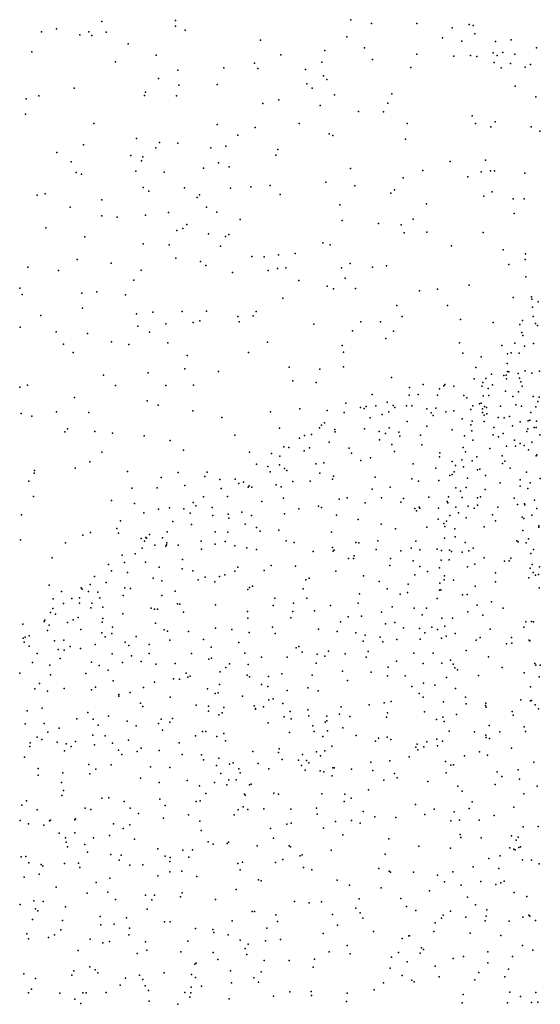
# Model space of a CAD drawing. Header units: metres. Extents: x -25 to 25, y -27.7 to 27.8.
# Tile 71 of 209: x -7.6 to -6.2, y -2.7 to 0. Entities that reach past the tile are written whole.
import ezdxf

# ---------------------------------------------------------------- set-up
doc = ezdxf.new("R2010")
doc.units = ezdxf.units.M

msp = doc.modelspace()

# ---------------------------------------------------------------- linework, layer by layer
for p in [(-7.1479, 0.0004, -13.0701), (-6.6717, 0.0029, -22.5858), (-7.4707, -0.0219, -12.8684), (-7.3474, -0.0022, -6.7742), (-7.1476, -0.0143, -3.3383), (-7.1216, -0.0256, 27.3161), (-6.6159, -0.0077, -1.3823), (-6.4927, -0.0075, -21.4173), (-6.3967, -0.0194, -7.1251), (-6.3507, -0.0105, 28.2125), (-6.3396, -0.0126, 27.9456), (-7.5112, -0.0301, -14.9225), (-7.4072, -0.0386, -2.056), (-7.3826, -0.03, -3.6725), (-7.3746, -0.0404, -2.2108), (-7.3356, -0.0306, -1.7815), (-6.9175, -0.0529, 5.1712), (-6.683, -0.0435, 5.8127), (-6.4234, -0.0462, -23.0219), (-6.3352, -0.0359, 28.043), (-6.2371, -0.0515, 27.8067), (-7.2763, -0.0626, -14.7723), (-6.6348, -0.0738, -13.2039), (-6.3706, -0.0551, -1.187), (-6.2793, -0.0564, 27.8901), (-6.1682, -0.0738, 28.4535), (-7.5378, -0.0845, 26.9857), (-7.2005, -0.0931, -6.831), (-6.8621, -0.0923, 5.7491), (-6.7429, -0.0809, -21.5107), (-6.6134, -0.1051, -21.2444), (-6.493, -0.0902, 5.7242), (-6.3925, -0.0962, -13.2128), (-6.3471, -0.0938, 5.6603), (-6.3297, -0.097, -21.133), (-6.2857, -0.087, 28.1855), (-6.2747, -0.0946, 28.0047), (-6.2596, -0.0861, -1.0747), (-6.2269, -0.0909, 28.3649), (-7.3108, -0.1112, 27.1932), (-7.0167, -0.1273, -13.0562), (-6.9331, -0.1151, 27.4252), (-6.9246, -0.1296, -1.4379), (-6.7952, -0.1323, -21.8078), (-6.7507, -0.1127, -6.9209), (-6.5089, -0.1264, -20.5342), (-6.2829, -0.1131, 4.8242), (-6.2638, -0.1281, 28.103), (-6.2386, -0.1155, 28.2668), (-6.1987, -0.1259, 27.8629), (-6.1842, -0.119, -20.2835), (-7.1942, -0.1568, -20.738), (-7.1414, -0.1339, 5.6071), (-6.7464, -0.1493, 27.4595), (-6.737, -0.1593, -1.3256), (-7.4223, -0.1828, -12.8326), (-7.1388, -0.1747, -2.5583), (-7.0344, -0.1726, 5.3787), (-6.7912, -0.1707, -22.0866), (-6.7766, -0.1824, 5.1871), (-6.2256, -0.177, -14.4725), (-7.553, -0.2117, -15.0557), (-7.5184, -0.2032, -6.6468), (-7.2317, -0.2029, -2.4165), (-7.2294, -0.1933, -12.9342), (-7.1449, -0.2036, 27.3418), (-6.7166, -0.2005, -20.5976), (-6.5605, -0.1979, 27.4651), (-6.1702, -0.2061, 28.1671), (-6.9112, -0.2244, -14.5572), (-6.8673, -0.2148, -21.3342), (-6.7548, -0.2302, -22.4458), (-6.5718, -0.2238, -21.0257), (-7.5545, -0.2536, 27.0432), (-6.6513, -0.2463, -13.0897), (-6.5836, -0.247, -7.0585), (-6.3431, -0.2577, 5.644), (-7.3693, -0.2788, -1.9604), (-7.0343, -0.281, -3.0712), (-6.932, -0.2895, -6.9272), (-6.8124, -0.2791, 5.3092), (-6.5195, -0.2783, -14.4694), (-6.3334, -0.2785, -20.2723), (-6.2925, -0.2873, -23.2642), (-6.2805, -0.2738, -1.008), (-6.1822, -0.2877, -13.034), (-7.2537, -0.3192, -3.6023), (-6.9785, -0.31, 27.4459), (-6.7304, -0.3066, -6.9929), (-6.7204, -0.3113, -1.2561), (-6.1594, -0.2995, -20.9153), (-7.3974, -0.3369, -6.7325), (-7.2012, -0.3447, -12.8615), (-7.1912, -0.3301, -1.5725), (-7.1411, -0.3322, -2.5366), (-7.052, -0.345, -14.6867), (-7.0114, -0.3399, -21.6112), (-6.5233, -0.3209, 5.0017), (-7.4696, -0.357, -4.1017), (-7.2692, -0.3656, -6.8682), (-7.2362, -0.3695, 27.3558), (-6.8759, -0.3648, -12.9587), (-6.8703, -0.3491, -1.3111), (-7.431, -0.3824, -6.406), (-7.2403, -0.3799, -2.3472), (-7.0716, -0.3996, -3.1907), (-7.0311, -0.3852, -2.9459), (-7.0018, -0.3962, -1.4059), (-6.4027, -0.3813, -1.1094), (-6.3062, -0.3777, -20.7691), (-7.4175, -0.4114, -15.1037), (-7.4029, -0.4159, -3.9419), (-7.2554, -0.408, -1.8771), (-7.1785, -0.411, -20.5153), (-6.6728, -0.4007, 27.4874), (-6.53, -0.4258, -20.7098), (-6.4768, -0.4065, 5.6775), (-6.3547, -0.4232, 4.8737), (-6.3184, -0.4095, -7.2781), (-6.2929, -0.4069, 5.6278), (-6.2823, -0.4073, -14.4975), (-6.2002, -0.4132, 27.4752), (-7.2357, -0.4526, -3.5151), (-7.1232, -0.4531, 27.4277), (-6.9982, -0.4538, -21.9594), (-6.9433, -0.4504, -20.4829), (-6.8913, -0.4467, -7.0033), (-6.7398, -0.4378, 5.3682), (-6.6607, -0.448, 5.6997), (-7.5232, -0.4733, 27.1849), (-7.5013, -0.4692, -5.999), (-7.2197, -0.4619, -2.201), (-7.0889, -0.4793, -12.8182), (-7.0827, -0.4724, -21.367), (-6.8639, -0.4713, 5.6328), (-6.563, -0.4676, -12.9265), (-6.5538, -0.4589, -1.2569), (-6.3109, -0.4759, -20.5645), (-6.2887, -0.4641, -20.1425), (-7.4333, -0.5056, -12.6484), (-7.3479, -0.4861, 27.3267), (-7.064, -0.506, -3.0588), (-6.7014, -0.4988, -14.5512), (-6.4669, -0.4966, -23.0745), (-6.2315, -0.4827, -7.3832), (-6.2015, -0.4831, -1.0599), (-7.3478, -0.5288, -6.6091), (-7.3058, -0.5326, -3.6973), (-7.2292, -0.5276, -12.7492), (-7.1669, -0.5198, -2.0542), (-7.0357, -0.5194, -2.8643), (-6.2285, -0.523, -12.7811), (-7.1172, -0.5524, -21.7002), (-6.9723, -0.5393, 27.487), (-6.6958, -0.5417, -1.3622), (-6.5967, -0.5495, 5.278), (-6.5353, -0.5531, 5.679), (-6.5027, -0.5383, 5.145), (-7.5, -0.5613, -4.2501), (-7.394, -0.5858, -6.2053), (-7.1442, -0.5692, -6.9579), (-7.1277, -0.5634, -14.8622), (-7.0584, -0.5778, -2.2741), (-7.0117, -0.5847, -1.6338), (-7.0027, -0.5794, -7.0293), (-6.5273, -0.575, 27.5124), (-6.4661, -0.573, -12.81), (-6.3131, -0.5741, -1.2269), (-7.2358, -0.605, -3.4418), (-7.1652, -0.6081, -3.266), (-7.0259, -0.6113, -1.936), (-6.7484, -0.6023, -22.7161), (-6.7279, -0.6073, 5.5048), (-6.3985, -0.6102, -7.3087), (-6.9407, -0.6396, -20.6862), (-6.9068, -0.6404, -2.2477), (-6.8685, -0.6352, -2.4504), (-6.8228, -0.6311, -14.6835), (-6.2588, -0.6212, 5.6263), (-6.198, -0.6324, -7.4751), (-7.4146, -0.6476, -3.9676), (-7.3221, -0.6573, -6.4149), (-7.1467, -0.6438, -12.689), (-7.0797, -0.6532, -3.1282), (-7.0659, -0.664, -21.9977), (-6.6739, -0.6585, 27.5226), (-6.5754, -0.6648, -7.2346), (-6.2432, -0.6613, 27.4837), (-6.1993, -0.6476, -14.6285), (-7.5488, -0.6685, -20.3197), (-7.4652, -0.6775, -5.9755), (-7.2413, -0.6767, -6.8657), (-6.9928, -0.6827, -2.8622), (-6.8962, -0.6773, 27.5146), (-6.871, -0.6719, -2.6916), (-6.8486, -0.6705, -7.1261), (-6.6977, -0.6704, -12.7486), (-6.6131, -0.6684, 5.384), (-6.1968, -0.6943, 4.9268), (-7.2607, -0.7035, -20.4028), (-6.8133, -0.7049, -1.5618), (-6.7361, -0.7196, -2.2343), (-6.6871, -0.6979, -1.4584), (-6.351, -0.7171, -1.3681), (-7.5705, -0.7256, 27.2362), (-7.5642, -0.7428, -5.8322), (-7.4022, -0.7386, -6.1132), (-7.3615, -0.735, -15.3825), (-7.2836, -0.7436, -6.5566), (-6.7188, -0.727, -2.5511), (-6.6592, -0.726, 5.5791), (-6.4854, -0.7325, 5.6449), (-6.437, -0.7276, -23.1136), (-6.8565, -0.7528, -1.7798), (-6.5472, -0.7727, -12.6709), (-6.4096, -0.7724, 5.1912), (-6.2317, -0.7507, -23.3072), (-6.1813, -0.749, -5.3828), (-6.1805, -0.7549, -5.4567), (-6.1636, -0.7621, -5.6478), (-7.5132, -0.7993, -4.2456), (-7.4005, -0.7794, -3.7764), (-7.2532, -0.7949, -6.6997), (-7.2096, -0.7905, -3.2613), (-7.1293, -0.7881, -20.6457), (-7.0638, -0.7872, -7.0705), (-6.9367, -0.8007, -22.382), (-6.9286, -0.789, -12.6345), (-6.1786, -0.7772, -5.2582), (-7.1741, -0.8219, 27.4729), (-7.0996, -0.8183, -15.1564), (-7.0817, -0.814, -20.9987), (-6.9787, -0.8023, -14.9349), (-6.9751, -0.8168, -2.9882), (-6.7721, -0.8228, -2.8109), (-6.6446, -0.8164, 27.5281), (-6.5913, -0.8165, -1.5017), (-6.5324, -0.8025, 5.4364), (-6.3742, -0.8101, -12.6262), (-6.2854, -0.818, 5.0973), (-6.2132, -0.8236, -5.3969), (-6.2061, -0.8129, -5.3269), (-6.1773, -0.8023, 5.5927), (-6.1708, -0.8213, -5.7036), (-6.1658, -0.8269, 27.4597), (-7.5696, -0.8307, -12.0357), (-7.4715, -0.8437, -4.0734), (-7.3867, -0.8479, -12.3085), (-7.2499, -0.8284, -12.4608), (-7.2184, -0.8443, -6.8515), (-6.6676, -0.841, -2.0725), (-6.5563, -0.8421, -2.3533), (-6.208, -0.8454, -5.5951), (-6.2049, -0.8539, -5.1889), (-7.4521, -0.8768, -3.8865), (-7.321, -0.8709, -3.4408), (-7.2744, -0.8782, -6.4457), (-7.1686, -0.8734, -21.3975), (-6.8983, -0.8718, 27.5137), (-6.6952, -0.8808, -14.8439), (-6.5768, -0.8621, -2.5858), (-6.3774, -0.8733, -1.4594), (-6.2621, -0.8807, -7.5291), (-6.2272, -0.8746, -5.295), (-6.1767, -0.8755, -5.0541), (-7.4252, -0.8996, -6.0237), (-6.9501, -0.8995, -7.1942), (-6.6916, -0.8986, -12.62), (-6.3677, -0.9019, -14.8285), (-6.2468, -0.9031, -5.3976), (-6.2371, -0.9006, -5.4698), (-6.2154, -0.9018, -12.5355), (-6.2011, -0.8827, -5.6727), (-7.1165, -0.9082, -21.9439), (-6.3185, -0.9111, 5.582), (-6.2475, -0.9292, -5.2196), (-7.3435, -0.9613, 27.4095), (-7.2215, -0.9547, -20.793), (-7.1228, -0.9436, -12.436), (-7.0314, -0.9511, -22.1643), (-6.8392, -0.9394, -22.6399), (-6.7559, -0.945, 27.5162), (-6.6921, -0.9382, -1.6856), (-6.3329, -0.9408, 5.4091), (-6.2904, -0.9581, -7.29), (-6.2504, -0.9608, -5.1315), (-6.2472, -0.951, -5.5817), (-6.2432, -0.9525, -7.2348), (-6.2177, -0.9566, -7.1147), (-6.1989, -0.9493, -7.3431), (-6.1809, -0.9562, -7.4572), (-6.16, -0.9508, 5.3126), (-6.8297, -0.9766, -15.0829), (-6.766, -0.981, -7.3499), (-6.5618, -0.9677, -1.5975), (-6.4761, -0.9867, -2.2214), (-6.4168, -0.9865, -7.3216), (-6.3371, -0.9712, -7.3447), (-6.3138, -0.9811, -7.4877), (-6.306, -0.9705, -7.162), (-6.2878, -0.9874, -5.2425), (-6.2568, -0.9617, -7.4411), (-6.2497, -0.971, -7.5361), (-6.214, -0.969, -5.0047), (-6.2105, -0.9791, -6.9763), (-7.5705, -0.994, -4.177), (-7.5491, -0.9885, 18.0998), (-7.3109, -0.9891, -12.1972), (-7.1743, -0.9889, -6.8948), (-7.0991, -0.9881, -3.1902), (-6.6143, -1.0136, -7.4016), (-6.513, -0.9944, -2.6835), (-6.4895, -1.0141, -7.1511), (-6.4315, -0.9981, -2.3748), (-6.4196, -0.9905, -7.2248), (-6.3923, -0.9913, -7.1333), (-6.3164, -0.9913, -7.0406), (-6.2994, -0.9976, -7.5995), (-6.2524, -1.0043, -5.6331), (-6.2169, -1.0068, -5.7786), (-6.2069, -0.9912, -7.6669), (-7.4214, -1.022, -20.6102), (-7.2243, -1.0305, -6.6735), (-6.686, -1.0368, -22.8494), (-6.5733, -1.0341, -7.1678), (-6.5134, -1.0152, -7.3104), (-6.4371, -1.0158, -7.478), (-6.3658, -1.0162, -7.5879), (-6.3576, -1.0224, -6.9524), (-6.3224, -1.0387, -5.4022), (-6.3187, -1.0371, -7.7923), (-6.313, -1.0169, -7.6778), (-6.2972, -1.0167, -5.483), (-6.2322, -1.0187, -7.8026), (-6.1769, -1.0191, -4.0587), (-6.1646, -1.0325, -1.4435), (-6.1607, -1.0205, -7.8867), (-7.5667, -1.0651, -11.8398), (-7.4703, -1.0604, -3.6064), (-7.3834, -1.0627, -12.0353), (-7.1951, -1.043, -20.9948), (-7.1007, -1.0576, 27.4694), (-6.89, -1.0609, -15.4146), (-6.8104, -1.0522, -12.532), (-6.7359, -1.0572, -3.0039), (-6.6898, -1.0624, -7.1638), (-6.6455, -1.0488, -7.3157), (-6.6357, -1.0517, -7.0785), (-6.6302, -1.0464, -7.2097), (-6.6041, -1.0446, -7.3787), (-6.5874, -1.0682, -6.9572), (-6.5692, -1.0608, -12.5821), (-6.5567, -1.0436, -7.0295), (-6.5526, -1.0492, -7.5006), (-6.5208, -1.0448, -23.0195), (-6.5061, -1.044, -6.9712), (-6.4662, -1.0521, -7.6602), (-6.4541, -1.0635, -7.7398), (-6.4414, -1.0505, -6.8793), (-6.4138, -1.0605, -15.1389), (-6.3927, -1.0581, -7.8036), (-6.3465, -1.0541, 27.4412), (-6.3407, -1.044, -6.8422), (-6.3147, -1.0627, -6.7662), (-6.3143, -1.0527, -5.1914), (-6.3096, -1.0461, -7.8619), (-6.3035, -1.0491, -15.8252), (-6.3027, -1.0664, -5.5642), (-6.2659, -1.0454, -5.0456), (-6.2243, -1.0419, -6.7613), (-6.209, -1.0455, -4.8991), (-6.1833, -1.0627, -5.9264), (-6.1697, -1.0474, -6.6723), (-7.5375, -1.0724, -5.8771), (-7.0218, -1.0756, -12.3912), (-6.7438, -1.0909, -7.271), (-6.6198, -1.0767, -7.519), (-6.5189, -1.0871, -2.0271), (-6.4482, -1.0707, -15.5719), (-6.3695, -1.0799, -7.8928), (-6.3423, -1.0856, -12.5448), (-6.3106, -1.0866, -5.0957), (-6.3101, -1.0697, -7.9399), (-6.2726, -1.0758, -6.6998), (-6.2558, -1.0766, -8.017), (-6.2412, -1.073, -5.764), (-6.2126, -1.0882, -8.0752), (-6.1907, -1.0854, -3.9402), (-6.1866, -1.083, -12.4661), (-6.1678, -1.0863, -3.7912), (-7.4477, -1.1153, 18.2565), (-7.441, -1.1065, -6.0043), (-7.3665, -1.1138, -3.4034), (-7.3191, -1.1189, 27.4011), (-6.8654, -1.1054, 27.4843), (-6.7571, -1.1039, -15.5769), (-6.7512, -1.0968, -7.1982), (-6.7157, -1.1087, -7.4868), (-6.7148, -1.1148, -6.961), (-6.6347, -1.1064, -6.8796), (-6.5954, -1.1144, -2.9036), (-6.5781, -1.1191, -6.8175), (-6.5678, -1.1045, -7.627), (-6.5415, -1.1161, -1.6478), (-6.4654, -1.0997, -6.7854), (-6.397, -1.1091, -2.4923), (-6.3468, -1.0955, -5.3283), (-6.3434, -1.1121, -5.4543), (-6.2839, -1.103, -5.6741), (-6.259, -1.119, -4.931), (-6.2336, -1.0987, -5.8414), (-6.1943, -1.1141, -6.4834), (-6.1921, -1.1072, -4.0809), (-6.1749, -1.1036, -4.1668), (-6.1687, -1.103, -6.0093), (-7.2325, -1.1256, -6.5451), (-7.162, -1.1382, -21.7348), (-6.9866, -1.1244, -7.1808), (-6.811, -1.1317, -7.3149), (-6.7978, -1.1246, -7.1313), (-6.7787, -1.1223, -7.0576), (-6.7312, -1.1433, -7.5466), (-6.594, -1.1363, -7.709), (-6.5387, -1.1267, -7.7815), (-6.4828, -1.1238, -7.8638), (-6.3633, -1.1258, -8.0145), (-6.3407, -1.1378, -5.5263), (-6.2853, -1.1234, -6.5878), (-6.2709, -1.1289, -1.5146), (-6.2276, -1.1374, -5.9288), (-6.2123, -1.147, -4.8207), (-6.1808, -1.1426, -16.1534), (-6.1588, -1.1228, -6.1723), (-7.3477, -1.1698, -6.1981), (-7.1265, -1.1645, -3.2745), (-6.9469, -1.1701, -3.1797), (-6.8877, -1.1735, -7.2615), (-6.8539, -1.1554, -7.1946), (-6.8399, -1.1572, -7.057), (-6.7987, -1.1667, -6.954), (-6.7846, -1.1587, -7.4855), (-6.6764, -1.159, -6.8157), (-6.6706, -1.1725, -7.6893), (-6.5611, -1.1496, -1.8708), (-6.5534, -1.1682, -7.8656), (-6.4796, -1.15, -6.701), (-6.4303, -1.1723, -8.0271), (-6.3674, -1.1575, -5.2883), (-6.3612, -1.1691, -8.0967), (-6.2952, -1.1599, -8.1538), (-6.2497, -1.1541, -7.5315), (-6.2254, -1.1534, -6.3953), (-6.2019, -1.1516, -4.0008), (-6.1902, -1.164, -6.2556), (-7.3803, -1.1966, 17.792), (-6.8651, -1.1812, -7.3764), (-6.745, -1.1991, -6.8191), (-6.6446, -1.1925, -15.8316), (-6.6185, -1.1851, 27.4652), (-6.4312, -1.1827, -2.114), (-6.3973, -1.195, -6.5437), (-6.371, -1.1906, -5.4758), (-6.343, -1.1937, -5.6141), (-6.3302, -1.1829, -5.0161), (-6.2617, -1.1803, -4.8816), (-6.2607, -1.2006, -6.3434), (-6.2543, -1.1947, -8.2306), (-6.1692, -1.18, -4.72), (-6.1675, -1.177, -4.2647), (-7.531, -1.2268, -11.7866), (-7.5304, -1.2196, -18.1915), (-7.42, -1.2136, -18.6608), (-7.2784, -1.2229, -6.373), (-7.1403, -1.2254, 18.0318), (-7.0622, -1.2246, 27.451), (-6.9281, -1.203, -7.1696), (-6.8974, -1.2085, -7.0176), (-6.8912, -1.2231, -7.4417), (-6.8656, -1.2043, -22.5411), (-6.852, -1.2144, -7.5156), (-6.846, -1.2195, -6.896), (-6.7668, -1.2021, -7.6192), (-6.7564, -1.2274, -12.4658), (-6.5028, -1.2021, -6.635), (-6.4416, -1.2133, -16.1134), (-6.3916, -1.2237, -8.1487), (-6.3878, -1.2064, 27.4098), (-6.3661, -1.2097, -5.0859), (-6.3285, -1.2179, -6.4365), (-6.3223, -1.2161, -4.9458), (-6.2394, -1.2131, -6.238), (-6.1953, -1.2243, -3.7865), (-7.5459, -1.2489, 18.4228), (-7.1865, -1.2391, -21.4966), (-7.0682, -1.2359, -18.0385), (-7.0271, -1.2444, -12.2543), (-6.9863, -1.243, -7.1208), (-6.9629, -1.2513, -18.9399), (-6.8298, -1.2492, -6.8199), (-6.7825, -1.2483, -7.6918), (-6.722, -1.2432, -6.7335), (-6.7188, -1.2355, -7.7519), (-6.6057, -1.2381, -6.659), (-6.5063, -1.2426, -8.0455), (-6.4883, -1.2485, -6.5575), (-6.4331, -1.2467, -6.4994), (-6.4029, -1.2331, -5.3274), (-6.3973, -1.2307, -5.1685), (-6.355, -1.2404, -2.3977), (-6.3062, -1.2337, -5.7771), (-6.2669, -1.2528, -6.0197), (-6.2126, -1.245, -3.8547), (-6.1857, -1.2532, -4.2238), (-6.1578, -1.2417, -4.5997), (-7.2663, -1.2673, -18.8894), (-7.1978, -1.2671, -6.6405), (-7.1222, -1.2602, -6.809), (-7.0239, -1.2685, -7.3231), (-6.9756, -1.2553, -7.3835), (-6.951, -1.2649, -6.9453), (-6.9482, -1.2616, -18.505), (-6.9409, -1.2651, -7.4988), (-6.8744, -1.259, -7.5795), (-6.861, -1.2638, -17.9603), (-6.6142, -1.2708, -7.9548), (-6.5648, -1.2647, -8.005), (-6.3867, -1.2667, -5.5151), (-6.374, -1.2754, -6.3349), (-6.3588, -1.2659, -5.0238), (-6.3074, -1.2717, -5.9019), (-6.2128, -1.2619, -4.0413), (-6.1919, -1.2688, -4.6954), (-7.5335, -1.2903, -15.6267), (-7.321, -1.3011, -11.9093), (-7.1, -1.3067, -7.2574), (-7.0721, -1.2916, -7.1586), (-7.0071, -1.2906, -7.4429), (-6.9133, -1.3039, -7.6244), (-6.8549, -1.2952, -7.688), (-6.7032, -1.2976, -7.3495), (-6.6822, -1.2935, -7.8977), (-6.6332, -1.3078, -6.589), (-6.5884, -1.2942, -17.8833), (-6.5366, -1.3053, -6.522), (-6.529, -1.296, -8.0922), (-6.4607, -1.2921, -8.1642), (-6.4106, -1.3036, -8.2118), (-6.4092, -1.3077, -5.2453), (-6.407, -1.2915, -5.4103), (-6.3703, -1.2928, -5.6639), (-6.3283, -1.294, -6.214), (-6.3204, -1.2916, -6.14), (-6.3201, -1.2914, -8.2677), (-6.2292, -1.295, -4.7676), (-6.1736, -1.3006, -3.726), (-7.2588, -1.3092, -3.3796), (-7.2336, -1.3344, -21.1936), (-7.194, -1.3245, -17.8523), (-7.1638, -1.3214, 17.9088), (-7.1248, -1.3237, -7.1054), (-7.1083, -1.3352, -12.0675), (-7.0927, -1.3156, -7.3463), (-7.0482, -1.3203, -6.9605), (-6.9676, -1.3328, -7.1471), (-6.8128, -1.3239, -6.7089), (-6.7597, -1.3163, -18.2111), (-6.7513, -1.3201, -7.8613), (-6.4984, -1.3226, -1.9382), (-6.4934, -1.3289, 27.43), (-6.4866, -1.3195, -6.4354), (-6.4849, -1.3218, -1.6934), (-6.4345, -1.3218, -6.3459), (-6.3873, -1.3188, -5.5725), (-6.3802, -1.3348, -5.0627), (-6.3533, -1.3167, -5.747), (-6.3371, -1.3223, -5.9533), (-6.3283, -1.3137, -6.0504), (-6.2729, -1.3193, -4.8337), (-6.2195, -1.3116, -8.3527), (-6.2011, -1.3103, -7.513), (-6.1997, -1.3131, -4.1363), (-6.1676, -1.3228, -4.5986), (-7.5656, -1.3404, -11.6399), (-7.2968, -1.3566, 18.1562), (-7.1548, -1.3581, -21.6871), (-7.0465, -1.3414, -7.5173), (-7.0052, -1.3378, -6.8558), (-7.003, -1.3491, -7.5949), (-6.9411, -1.3419, -6.7976), (-6.8517, -1.3377, -7.7741), (-6.7109, -1.3406, -6.606), (-6.652, -1.3525, -8.0126), (-6.4349, -1.3521, -17.6906), (-6.4121, -1.357, -5.4413), (-6.4031, -1.3417, -6.2559), (-6.3589, -1.3478, -4.9824), (-6.2874, -1.34, -1.6137), (-6.2796, -1.3567, -8.3565), (-6.207, -1.346, -3.9276), (-6.2023, -1.3499, -4.6955), (-6.1804, -1.3407, -4.2355), (-7.3781, -1.3875, -20.785), (-7.3067, -1.3772, 27.347), (-7.1705, -1.3857, -7.0112), (-7.104, -1.3662, -6.9363), (-7.0398, -1.3859, -6.9122), (-7.0062, -1.3868, -6.795), (-6.9591, -1.3654, -7.6848), (-6.9276, -1.374, -12.2179), (-6.918, -1.3841, -7.7584), (-6.8671, -1.3819, -6.6841), (-6.7248, -1.3867, -17.6404), (-6.5899, -1.3653, -6.4874), (-6.5508, -1.3776, -6.4244), (-6.4656, -1.3738, -8.233), (-6.4194, -1.3639, -5.3484), (-6.4167, -1.3719, -6.1842), (-6.3901, -1.3777, -5.6753), (-6.3106, -1.373, -4.8765), (-6.2051, -1.3825, -4.0591), (-6.1621, -1.3739, -4.3399), (-6.1615, -1.3699, -8.4178), (-7.5686, -1.4075, 17.617), (-7.3988, -1.3949, 17.5866), (-7.3026, -1.3896, -6.3137), (-7.2407, -1.4046, -6.4593), (-7.2316, -1.4118, -7.3193), (-7.2287, -1.4018, -7.198), (-7.2262, -1.4032, -15.6283), (-7.218, -1.3937, -7.1077), (-7.1832, -1.402, 17.5668), (-7.078, -1.4112, -7.6002), (-7.0128, -1.4127, -3.3087), (-6.8474, -1.4105, -3.2161), (-6.8262, -1.415, -22.5578), (-6.6588, -1.4151, -22.7821), (-6.599, -1.4102, -8.1327), (-6.4959, -1.4112, -6.2792), (-6.4181, -1.4033, -5.1536), (-6.3887, -1.3995, -6.0131), (-6.3613, -1.4147, -16.485), (-6.2215, -1.411, -4.7271), (-6.2179, -1.413, -8.4284), (-6.1902, -1.4048, -4.1586), (-7.4459, -1.4157, -6.0583), (-7.2384, -1.4305, -7.0274), (-7.2037, -1.4227, -7.4179), (-7.1744, -1.4251, -6.6194), (-7.1724, -1.4218, -7.4875), (-7.1709, -1.4164, -6.9309), (-7.1409, -1.4223, 17.744), (-7.0768, -1.4335, -19.1226), (-7.0399, -1.42, -7.6634), (-6.9866, -1.4245, -6.7322), (-6.9539, -1.4295, -15.7137), (-6.928, -1.4337, -7.8075), (-6.7741, -1.4399, -12.273), (-6.7215, -1.4288, -6.5198), (-6.7203, -1.439, -8.0319), (-6.7168, -1.4363, -18.5205), (-6.6506, -1.4157, -8.081), (-6.603, -1.4337, -6.3992), (-6.5361, -1.4374, -16.3456), (-6.5087, -1.4301, -12.3682), (-6.4849, -1.4349, -8.2704), (-6.4373, -1.433, -6.0758), (-6.4258, -1.4365, -5.2695), (-6.4042, -1.4355, -5.6331), (-6.3992, -1.4391, -5.7095), (-6.3697, -1.441, -23.0191), (-6.3516, -1.4379, -7.3844), (-6.3404, -1.4306, -2.4284), (-6.196, -1.4159, -3.8484), (-6.176, -1.4343, -4.2339), (-7.4824, -1.4567, 18.4197), (-7.2928, -1.449, -7.0826), (-7.2572, -1.4458, -11.8331), (-7.2288, -1.4685, -7.4968), (-7.129, -1.4608, -6.7961), (-6.6783, -1.4582, -6.4564), (-6.6644, -1.4586, -16.0625), (-6.6625, -1.4514, -3.101), (-6.5644, -1.4587, -6.2974), (-6.5025, -1.4651, -2.9448), (-6.4272, -1.4629, -5.9181), (-6.4056, -1.4618, -5.8056), (-6.3101, -1.4563, -4.8625), (-6.2548, -1.4653, -4.7831), (-6.2423, -1.4651, 27.3108), (-6.2378, -1.4574, -18.1464), (-6.1836, -1.4453, -4.6247), (-7.3299, -1.4751, -7.2408), (-7.3215, -1.4923, -6.9872), (-7.2866, -1.4689, -7.3647), (-7.1924, -1.4824, -6.8188), (-7.1294, -1.4865, -7.6568), (-7.1004, -1.4918, -6.7257), (-6.9866, -1.4927, -7.0192), (-6.979, -1.4817, -6.6449), (-6.9076, -1.4909, -22.371), (-6.8879, -1.4774, 27.4434), (-6.8225, -1.4792, -18.8034), (-6.7127, -1.4926, -7.3061), (-6.5659, -1.4776, -8.217), (-6.485, -1.4804, -6.1072), (-6.4635, -1.494, -6.0006), (-6.4315, -1.4836, -5.4374), (-6.3557, -1.4807, -4.9388), (-6.3351, -1.4734, -8.3899), (-6.1849, -1.4843, -4.0137), (-6.1802, -1.4744, -4.1334), (-6.16, -1.4808, -3.7981), (-7.3679, -1.5069, -7.1709), (-7.2782, -1.4961, -19.0996), (-7.2083, -1.512, -7.602), (-7.1847, -1.5191, -6.7592), (-7.0861, -1.5163, -7.7514), (-7.0671, -1.5088, -6.7947), (-7.0414, -1.5218, -6.6386), (-7.0286, -1.5072, -22.0107), (-7.014, -1.5027, -7.7996), (-6.7945, -1.5166, -8.0116), (-6.7852, -1.5117, -6.4876), (-6.6373, -1.5051, -6.337), (-6.595, -1.5213, -6.2531), (-6.4987, -1.5031, -8.2892), (-6.4184, -1.5159, -8.3487), (-6.4177, -1.5055, -2.0974), (-6.3938, -1.5175, -5.0716), (-6.2794, -1.4974, -8.4361), (-6.2794, -1.5219, -4.8364), (-6.1888, -1.5109, -4.6749), (-6.1774, -1.4966, -3.9011), (-6.1705, -1.5038, -17.573), (-6.1625, -1.5021, -8.4875), (-7.4909, -1.5308, 17.4586), (-7.4572, -1.5484, -15.7327), (-7.4035, -1.5382, -11.591), (-7.4008, -1.5412, -7.0508), (-7.384, -1.5482, 27.2652), (-7.379, -1.5294, -7.3201), (-7.336, -1.5236, -6.9036), (-7.2849, -1.5379, -20.9671), (-7.2701, -1.5396, -6.802), (-7.1491, -1.547, -7.7248), (-6.9518, -1.5429, -6.5695), (-6.9469, -1.5371, -11.9801), (-6.9387, -1.5333, -7.9002), (-6.8016, -1.5407, -17.4676), (-6.5735, -1.5403, 27.4472), (-6.5161, -1.5279, -16.5894), (-6.4317, -1.544, -5.7363), (-6.4306, -1.5444, -5.333), (-6.4301, -1.5258, -5.5473), (-6.4276, -1.5431, -5.6221), (-6.3349, -1.5332, -1.7191), (-6.1608, -1.5382, -4.1117), (-7.4798, -1.5678, -11.2815), (-7.4293, -1.5674, -7.2748), (-7.4085, -1.5653, -6.9723), (-7.3585, -1.5497, -7.436), (-7.3531, -1.5653, -6.8425), (-7.2902, -1.5592, -7.573), (-7.1853, -1.5592, -11.7415), (-6.8778, -1.5659, -7.9794), (-6.7914, -1.5661, -3.2148), (-6.6488, -1.5544, -8.178), (-6.5385, -1.5549, -6.0557), (-6.518, -1.5511, -12.2311), (-6.4373, -1.5666, -5.4199), (-6.3693, -1.557, -2.2775), (-6.3566, -1.5563, -4.9798), (-7.4808, -1.594, -10.6517), (-7.4515, -1.5803, -7.1371), (-7.4079, -1.5794, -7.3876), (-7.3776, -1.5925, -7.5042), (-7.3748, -1.5796, -6.2164), (-7.3448, -1.5901, -17.6807), (-7.2139, -1.5932, -6.6747), (-7.205, -1.5962, -7.7215), (-7.1968, -1.596, -15.7487), (-7.1421, -1.5815, -21.5539), (-7.1357, -1.5823, 17.6286), (-7.0393, -1.5842, -7.8565), (-6.9528, -1.602, -6.5137), (-6.8831, -1.5858, -6.4912), (-6.8292, -1.6021, -8.0439), (-6.828, -1.5796, -15.9474), (-6.7704, -1.6001, -6.3687), (-6.7276, -1.5862, -12.0811), (-6.6525, -1.5795, -6.2539), (-6.5596, -1.5898, -8.2715), (-6.5005, -1.5934, -5.8884), (-6.4666, -1.5931, -5.7841), (-6.3292, -1.5847, -17.3042), (-6.29, -1.5763, -8.4521), (-6.2584, -1.593, -4.8293), (-7.5028, -1.6258, -10.5022), (-7.4872, -1.6045, -19.0885), (-7.4734, -1.6094, -7.0333), (-7.4258, -1.6244, -11.1455), (-7.4116, -1.6184, -6.8353), (-7.3448, -1.6212, -6.7525), (-7.2909, -1.6081, -7.6349), (-7.126, -1.6043, -6.6006), (-6.9517, -1.6203, -7.9663), (-6.8346, -1.6195, -6.4138), (-6.6792, -1.6171, -16.3342), (-6.6434, -1.6147, -6.1831), (-6.5885, -1.604, -6.0664), (-6.4781, -1.6116, -7.3359), (-6.4254, -1.6204, -5.2819), (-6.3963, -1.6201, -16.8696), (-6.3545, -1.603, -2.608), (-6.3135, -1.6124, -12.0866), (-7.5625, -1.6366, -17.8549), (-7.5045, -1.6294, -7.1575), (-7.495, -1.6534, -6.918), (-7.4909, -1.6397, -7.3366), (-7.4405, -1.6324, -3.567), (-7.4047, -1.6514, -7.5496), (-7.347, -1.6313, -7.5949), (-7.3185, -1.6451, -6.6913), (-7.2024, -1.6343, 17.1782), (-7.1782, -1.6522, -11.586), (-7.1699, -1.6553, -6.5821), (-7.039, -1.6474, -11.7133), (-6.9951, -1.651, -6.4869), (-6.8844, -1.645, -8.0404), (-6.7596, -1.6497, 27.4518), (-6.7003, -1.6301, -8.1695), (-6.5777, -1.6355, -5.9716), (-6.5523, -1.6317, -3.0181), (-6.5294, -1.6469, -5.8424), (-6.4853, -1.6487, -5.7253), (-6.4521, -1.6447, -5.5567), (-6.4369, -1.6512, -5.3977), (-6.4167, -1.6417, -18.5363), (-6.2939, -1.6501, -4.898), (-6.2021, -1.6448, -1.7253), (-6.1967, -1.6301, -16.7105), (-6.1816, -1.6295, -11.9976), (-6.1764, -1.6298, -4.7106), (-7.5614, -1.6743, -5.9654), (-7.5553, -1.6716, -20.5111), (-7.5453, -1.6682, -7.0586), (-7.4762, -1.6817, -7.4629), (-7.4508, -1.6796, -10.3527), (-7.3478, -1.6604, -10.9014), (-7.3382, -1.6709, -19.2401), (-7.3209, -1.6616, -11.3755), (-7.2541, -1.6697, -6.6112), (-7.1632, -1.6797, 27.3311), (-7.1127, -1.6562, -6.5368), (-7.0716, -1.6778, -17.5598), (-6.9478, -1.6592, -7.0529), (-6.8774, -1.6622, -19.0466), (-6.7093, -1.6566, -6.2217), (-6.6588, -1.66, -6.1105), (-6.6388, -1.6823, -16.8101), (-6.6335, -1.6662, -6.0298), (-6.5922, -1.6719, -17.0162), (-6.547, -1.6781, -8.3031), (-6.4835, -1.6776, -11.994), (-6.4713, -1.6605, -5.6566), (-6.4264, -1.6749, -5.3306), (-6.4132, -1.6694, -2.1797), (-6.389, -1.6615, -5.1155), (-6.3317, -1.6797, -4.9761), (-6.3211, -1.6729, -22.9245), (-6.2362, -1.6731, -8.5068), (-6.1882, -1.6801, -18.4852), (-6.1867, -1.6822, -4.7683), (-7.5585, -1.685, -7.1414), (-7.5452, -1.6962, -7.3166), (-7.4659, -1.7052, 17.2049), (-7.4497, -1.7072, 18.0867), (-7.434, -1.6969, -6.7424), (-7.4052, -1.7022, -7.5987), (-7.3658, -1.6916, -6.6654), (-7.2842, -1.6851, -10.6444), (-7.2744, -1.6947, -7.7464), (-7.2188, -1.6916, -7.7929), (-7.0513, -1.6989, -7.9425), (-6.9757, -1.6866, -7.997), (-6.8207, -1.7009, -8.1155), (-6.8127, -1.6975, -6.258), (-6.5854, -1.6843, -5.8777), (-6.3587, -1.708, -5.0551), (-6.2497, -1.69, -7.4243), (-6.2355, -1.6882, -4.8446), (-7.523, -1.7163, -6.8175), (-7.4603, -1.7297, 27.1807), (-7.32, -1.7173, 27.2514), (-7.2672, -1.7228, -11.0263), (-7.2195, -1.7158, -6.5306), (-7.104, -1.7162, 17.5159), (-7.0573, -1.7315, -6.7896), (-7.05, -1.7287, -6.4158), (-6.9592, -1.7149, -6.3881), (-6.9148, -1.7258, -6.3167), (-6.8448, -1.7263, -7.1527), (-6.8038, -1.7121, -3.2863), (-6.7633, -1.7183, -6.1621), (-6.7427, -1.7235, -22.506), (-6.7327, -1.7101, -11.8538), (-6.687, -1.7169, -6.0199), (-6.6302, -1.7262, -8.2462), (-6.6254, -1.7109, -18.7174), (-6.5009, -1.7154, -5.5895), (-6.4487, -1.7148, -8.3724), (-6.4013, -1.7346, -5.2128), (-6.2983, -1.7256, -8.4691), (-7.5355, -1.7404, -7.4109), (-7.4887, -1.7477, -6.7092), (-7.3761, -1.7397, -6.6057), (-7.3546, -1.7488, -7.7059), (-7.3305, -1.7611, 17.8132), (-7.2915, -1.7407, -6.5417), (-7.2406, -1.7381, -11.1941), (-7.2013, -1.7451, -19.4192), (-7.1485, -1.7436, -7.8907), (-7.0116, -1.7544, -8.0137), (-7.0011, -1.7442, -3.4626), (-6.951, -1.7456, -21.9421), (-6.7665, -1.7426, -8.1677), (-6.5707, -1.7533, -8.2877), (-6.5481, -1.7368, -5.6731), (-6.4753, -1.7437, -5.4919), (-6.4253, -1.7421, -2.8223), (-6.3944, -1.7449, -2.3193), (-6.3894, -1.7552, -8.409), (-6.3823, -1.7602, -5.1342), (-6.2615, -1.754, -4.9252), (-6.1723, -1.7431, 27.271), (-6.1697, -1.7475, -4.8092), (-6.1586, -1.7475, -11.7407), (-7.5706, -1.7699, -6.7838), (-7.4872, -1.7744, 22.7842), (-7.3912, -1.7704, -6.2412), (-7.1528, -1.7852, -10.918), (-7.1373, -1.7859, -21.2066), (-7.119, -1.7692, -6.3966), (-7.1144, -1.7806, -11.297), (-7.1082, -1.7779, -7.949), (-7.0269, -1.7659, 27.3717), (-6.9531, -1.7752, -11.5512), (-6.9466, -1.7791, -8.0668), (-6.8953, -1.7788, -16.207), (-6.8595, -1.771, -22.23), (-6.7767, -1.7747, -6.0483), (-6.695, -1.764, -5.9331), (-6.6171, -1.7671, -5.7589), (-6.5722, -1.7771, -11.7903), (-6.5248, -1.7768, -5.5394), (-6.4126, -1.7812, -7.3581), (-6.3253, -1.7755, -5.0239), (-6.2014, -1.7688, -8.5178), (-6.1605, -1.7798, 25.4462), (-7.5296, -1.8122, -6.0558), (-7.5172, -1.7975, -7.535), (-7.4499, -1.8109, -15.9472), (-7.3757, -1.8143, -6.5053), (-7.3645, -1.8073, -20.5262), (-7.3168, -1.7899, -7.7797), (-7.2344, -1.808, -6.416), (-7.2044, -1.7941, -7.8777), (-7.0611, -1.8123, -10.7897), (-7.0285, -1.8005, -6.298), (-6.9147, -1.8003, -19.3562), (-6.8973, -1.8052, -6.1507), (-6.7889, -1.8089, -11.5915), (-6.6808, -1.7898, -5.851), (-6.5065, -1.8056, -2.9553), (-6.4752, -1.7962, -8.3606), (-6.4437, -1.8023, -5.3164), (-6.3881, -1.8108, -5.196), (-6.1842, -1.8067, -4.8713), (-7.4951, -1.8181, -10.14), (-7.3019, -1.8314, 16.9177), (-7.3015, -1.8273, -10.0902), (-7.2706, -1.8217, -7.842), (-7.1623, -1.8344, -6.3358), (-7.0405, -1.8249, -11.1068), (-7.0318, -1.8226, -10.6276), (-6.9663, -1.8322, -6.1768), (-6.8941, -1.8417, -11.3321), (-6.8825, -1.839, -8.1346), (-6.8452, -1.8169, -6.0752), (-6.7609, -1.8176, -5.9308), (-6.4866, -1.825, -5.3896), (-6.4758, -1.8348, -2.1668), (-6.3611, -1.8347, -1.8877), (-6.2106, -1.842, 25.7898), (-7.5094, -1.8647, -6.5489), (-7.2426, -1.8508, -6.4877), (-7.2363, -1.8598, -6.3484), (-7.0913, -1.8566, 17.1273), (-7.0584, -1.8594, 17.2832), (-7.017, -1.8622, -3.5947), (-6.9346, -1.858, -6.0987), (-6.9303, -1.8653, -7.0851), (-6.9303, -1.867, -21.7613), (-6.9094, -1.861, -10.7458), (-6.8566, -1.8518, -6.011), (-6.7886, -1.8685, -8.2008), (-6.6978, -1.8606, -3.2729), (-6.6225, -1.855, -11.4785), (-6.5814, -1.8495, -5.5305), (-6.5629, -1.846, 27.4427), (-6.4204, -1.8476, -11.5208), (-6.3586, -1.853, -8.4297), (-6.3066, -1.8568, 27.3707), (-6.3053, -1.851, -5.049), (-6.3044, -1.8616, -22.7809), (-6.184, -1.8442, -8.5222), (-6.1818, -1.8433, -11.2787), (-6.1717, -1.8558, -9.2387), (-6.1623, -1.8659, -11.0263), (-7.5502, -1.8717, 27.0674), (-7.4151, -1.8937, -6.4211), (-7.3856, -1.8763, -3.7472), (-7.3716, -1.8938, 27.1739), (-7.3296, -1.8862, -7.8402), (-7.1868, -1.8938, 27.253), (-7.1562, -1.8922, 16.9619), (-7.0586, -1.8726, -19.6549), (-7.0304, -1.8821, -6.1511), (-7.0207, -1.8772, -8.067), (-6.8525, -1.8879, -10.9281), (-6.837, -1.8737, -5.9358), (-6.8341, -1.893, -3.484), (-6.7856, -1.8848, -5.8342), (-6.737, -1.8863, -5.7577), (-6.7029, -1.8803, -7.2536), (-6.6745, -1.8873, -8.2759), (-6.575, -1.8885, -5.4633), (-6.5722, -1.8775, -8.3208), (-6.4722, -1.8745, -8.3651), (-6.4395, -1.8954, -2.8422), (-6.4225, -1.8884, -5.2241), (-6.3848, -1.8819, -5.1639), (-6.2338, -1.8737, -4.9713), (-6.2319, -1.8833, 25.5855), (-7.5559, -1.9065, -7.5755), (-7.5043, -1.9063, 16.96), (-7.4639, -1.919, 23.0045), (-7.3574, -1.9101, -9.9576), (-7.2789, -1.9, -7.887), (-7.2549, -1.9122, -6.2862), (-7.1936, -1.9064, -7.9588), (-7.1628, -1.9025, -6.2393), (-6.8959, -1.9044, -5.9621), (-6.7751, -1.9122, -11.092), (-6.7412, -1.9027, -8.2468), (-6.7371, -1.8991, -11.2425), (-6.6938, -1.9178, -5.6152), (-6.4185, -1.9003, -11.3041), (-6.2968, -1.911, -11.1261), (-6.2015, -1.9148, -8.5078), (-7.5234, -1.9433, -3.8013), (-7.5101, -1.9493, -6.4086), (-7.4944, -1.9295, -7.6787), (-7.372, -1.9375, 16.7775), (-7.339, -1.9393, -20.2531), (-7.1832, -1.9237, -20.5397), (-7.0936, -1.9391, -10.0384), (-7.0748, -1.9276, -8.0565), (-7.0656, -1.928, -6.1068), (-7.0352, -1.941, -10.1939), (-7.0164, -1.9331, -6.0469), (-6.8385, -1.9303, -5.8269), (-6.7711, -1.9276, -17.2214), (-6.7479, -1.9416, -10.642), (-6.7355, -1.9262, -5.688), (-6.6577, -1.9384, -5.527), (-6.5971, -1.9459, -8.3057), (-6.5732, -1.9429, -11.1395), (-6.5633, -1.949, -5.3578), (-6.4387, -1.9488, -8.3699), (-6.4047, -1.9266, -2.425), (-6.3366, -1.9288, -5.0729), (-6.3061, -1.9375, -10.9311), (-6.3044, -1.9441, -9.1397), (-6.2957, -1.9471, -10.5508), (-6.2676, -1.9284, -9.4109), (-6.1983, -1.9277, -7.4845), (-7.5434, -1.9681, -7.631), (-7.5417, -1.9582, 18.1618), (-7.4692, -1.9563, -6.1899), (-7.4449, -1.961, -7.7572), (-7.4305, -1.9685, -6.3384), (-7.4191, -1.9551, -19.7439), (-7.3677, -1.9636, -6.3535), (-7.3184, -1.9596, -6.2572), (-7.2756, -1.9508, -17.7245), (-7.2412, -1.9728, -7.9488), (-7.1381, -1.9588, -19.9124), (-7.0121, -1.9534, -8.1053), (-6.8665, -1.9746, -3.6113), (-6.7236, -1.9677, -5.5747), (-6.6052, -1.9538, -5.4203), (-6.4952, -1.9701, -10.5896), (-6.4924, -1.9617, -9.3591), (-6.4735, -1.9696, -2.2447), (-6.4662, -1.9556, -10.9487), (-6.4372, -1.9669, -5.193), (-6.4229, -1.9542, -18.7858), (-6.2361, -1.9729, -9.9796), (-7.5571, -1.9977, -6.3834), (-7.4486, -1.9804, 22.6951), (-7.3022, -1.9781, 17.7496), (-7.2936, -1.9898, -6.1915), (-7.2518, -1.9815, -3.792), (-7.1921, -1.9789, -6.6585), (-7.1299, -1.9901, -8.0475), (-7.0771, -1.9908, -6.853), (-7.0299, -2.0003, -5.9398), (-6.9378, -1.9822, -5.8654), (-6.8687, -1.9847, -5.7725), (-6.8034, -1.9904, -5.6862), (-6.7653, -1.9824, -9.3149), (-6.7539, -1.9933, -10.3676), (-6.7424, -1.9797, 27.3955), (-6.5137, -1.9963, -10.3834), (-6.4906, -1.9774, -5.2585), (-6.3631, -1.9937, -5.0788), (-6.3232, -1.9826, -8.419), (-6.3012, -1.9917, -9.7447), (-7.5201, -2.0279, -6.3211), (-7.383, -2.017, -7.843), (-7.3225, -2.0179, -7.9024), (-7.2154, -2.0239, -7.9922), (-7.1631, -2.0257, -6.0405), (-7.0721, -2.0049, -16.4058), (-7.0369, -2.0199, -21.0073), (-7.0014, -2.0159, -9.7496), (-6.9916, -2.0128, -21.2413), (-6.9762, -2.0293, -8.1463), (-6.9238, -2.0141, -10.0205), (-6.8944, -2.0288, -8.1953), (-6.8583, -2.004, -19.5954), (-6.8139, -2.0053, -8.2388), (-6.8062, -2.0195, -10.1446), (-6.7927, -2.0067, -9.5612), (-6.786, -2.0126, -5.6041), (-6.721, -2.0263, -21.8986), (-6.7173, -2.0263, -5.4884), (-6.6179, -2.0113, -9.6005), (-6.5662, -2.0071, -5.3096), (-6.4155, -2.009, -5.1316), (-6.401, -2.0193, -1.9644), (-6.3933, -2.0181, -2.7093), (-6.1753, -2.0106, 27.1965), (-7.5208, -2.0465, -7.7132), (-7.4537, -2.0395, -6.2552), (-7.3802, -2.0425, -6.1985), (-7.364, -2.0302, 22.9672), (-7.2428, -2.0547, -6.0766), (-7.0251, -2.0419, 17.1337), (-6.9722, -2.0397, -9.459), (-6.7957, -2.033, -16.8425), (-6.7553, -2.0346, -9.7759), (-6.7452, -2.0375, -8.2721), (-6.7226, -2.0475, -3.5538), (-6.67, -2.0296, -8.2988), (-6.6122, -2.0332, -10.1362), (-6.5533, -2.0417, -9.8678), (-6.5465, -2.0535, -7.3301), (-6.4131, -2.0398, -9.0728), (-6.2751, -2.0374, -8.432), (-6.2624, -2.0493, -1.8876), (-6.2181, -2.0317, -4.9919), (-7.4567, -2.0664, 27.0362), (-7.1923, -2.0658, -9.766), (-7.1161, -2.0607, -5.9575), (-7.0829, -2.0753, -8.1123), (-7.0418, -2.0664, -20.3169), (-7.0088, -2.072, -3.7917), (-7.0026, -2.0587, 17.2994), (-6.9834, -2.0589, -5.8097), (-6.9472, -2.0725, -5.7491), (-6.9428, -2.0708, -9.2618), (-6.5825, -2.0594, -8.3231), (-6.4633, -2.0633, -5.1684), (-6.3818, -2.0756, -22.4456), (-6.28, -2.0714, -7.4654), (-6.2143, -2.0574, 25.9714), (-6.1666, -2.0756, -22.6436), (-7.4558, -2.1012, -7.8041), (-7.4513, -2.0881, 23.081), (-7.3475, -2.1086, -9.8809), (-7.3283, -2.1079, -6.0907), (-7.0656, -2.0961, -9.6023), (-6.9601, -2.0977, 27.2579), (-6.9588, -2.1006, -20.0817), (-6.8805, -2.0952, -5.6306), (-6.8685, -2.0975, -3.7219), (-6.7507, -2.0965, -7.2502), (-6.6881, -2.0979, -5.3584), (-6.6708, -2.1086, -8.3071), (-6.6242, -2.0858, -5.306), (-6.3696, -2.0899, -5.0855), (-6.2021, -2.0968, -8.9278), (-7.565, -2.1272, -7.6969), (-7.5525, -2.1158, -6.2417), (-7.3928, -2.1352, 17.9054), (-7.2867, -2.1171, -7.9741), (-7.2704, -2.1353, 27.0847), (-7.1907, -2.1113, -6.7525), (-7.1761, -2.1287, -5.9404), (-7.0915, -2.1175, 17.5295), (-7.0809, -2.1153, -5.8585), (-6.9638, -2.1323, -20.7196), (-6.7656, -2.1357, -8.2765), (-6.6905, -2.1173, -9.1127), (-6.4966, -2.1258, -2.0589), (-6.3507, -2.1362, -2.8143), (-6.3425, -2.1185, -2.6026), (-6.2294, -2.1326, -8.4233), (-7.5228, -2.14, -10.0044), (-7.3773, -2.1389, -7.8945), (-7.2483, -2.1499, -5.9842), (-7.1801, -2.1625, -8.0784), (-7.1122, -2.1535, -8.1189), (-6.9883, -2.1539, -5.7125), (-6.978, -2.1405, -8.1819), (-6.9512, -2.1388, -7.1345), (-6.9078, -2.137, -8.2259), (-6.8351, -2.138, -19.8024), (-6.7632, -2.1517, -5.4064), (-6.6387, -2.1443, -19.3137), (-6.607, -2.1595, -3.5176), (-6.5501, -2.1608, -5.17), (-6.4714, -2.1525, -8.3486), (-6.446, -2.138, -2.2669), (-6.3912, -2.1453, -22.1972), (-6.2831, -2.1553, -5.0007), (-7.5694, -2.1692, -6.1869), (-7.5469, -2.1784, -7.7462), (-7.5054, -2.1813, 22.8349), (-7.4895, -2.1697, -7.7978), (-7.4867, -2.1686, -6.1467), (-7.421, -2.1677, -6.1025), (-7.4187, -2.1646, 16.6127), (-7.3157, -2.1781, -6.017), (-7.2716, -2.1811, -8.0136), (-7.0813, -2.171, -5.8053), (-6.8454, -2.1787, -8.255), (-6.8335, -2.1762, -21.2576), (-6.7463, -2.1896, -5.3448), (-6.7138, -2.1721, -3.6597), (-6.6699, -2.1691, -17.107), (-6.6464, -2.1761, -5.2513), (-6.4007, -2.1698, -3.0624), (-6.3773, -2.1685, -5.0418), (-6.3233, -2.1681, -2.4442), (-6.2042, -2.1867, 27.0803), (-6.1637, -2.1857, -22.3772), (-7.4635, -2.2035, -16.2914), (-7.446, -2.216, -7.8647), (-7.4207, -2.2021, -17.8286), (-7.37, -2.2162, -7.9403), (-7.327, -2.2094, -3.9376), (-7.2897, -2.1911, 17.7864), (-7.0782, -2.196, 16.9235), (-6.8896, -2.1912, -17.6409), (-6.6939, -2.2077, -21.4931), (-6.3756, -2.2071, -19.0595), (-6.3736, -2.2149, -8.3492), (-6.3184, -2.2164, -4.9952), (-6.2358, -2.2106, -4.97), (-6.2181, -2.2146, 25.735), (-7.4445, -2.2278, -6.0651), (-7.441, -2.2406, -6.4319), (-7.3942, -2.2344, 26.9715), (-7.2594, -2.22, -5.9312), (-7.0587, -2.2272, -3.8785), (-7.0455, -2.233, -5.7043), (-7.0078, -2.2312, -16.5431), (-7.0037, -2.2278, -8.1945), (-6.926, -2.2379, -5.5411), (-6.8817, -2.2168, -20.5257), (-6.839, -2.2374, -20.9722), (-6.836, -2.2405, -9.1725), (-6.5685, -2.2186, -8.3254), (-6.4875, -2.2391, -5.0735), (-6.2406, -2.2432, -2.7217), (-6.2233, -2.2225, 26.2933), (-6.2165, -2.2424, 26.0786), (-6.2119, -2.2402, -22.046), (-7.567, -2.2674, 23.1379), (-7.5542, -2.2664, -7.786), (-7.387, -2.2546, -6.0059), (-7.3233, -2.2614, -5.9491), (-7.2951, -2.2633, 16.6909), (-7.1956, -2.2455, -5.8478), (-7.1756, -2.2657, -8.1064), (-7.1619, -2.2696, -17.7998), (-7.1277, -2.2492, -5.7824), (-7.1112, -2.2682, -9.6941), (-7.1013, -2.2482, -8.1468), (-6.8098, -2.2651, -5.3507), (-6.8045, -2.2622, -8.2888), (-6.7256, -2.2495, -5.2713), (-6.5784, -2.2603, 27.2226), (-6.4015, -2.2439, 27.1764), (-6.2667, -2.265, -2.8767), (-6.2294, -2.2466, -8.3707), (-6.2265, -2.2485, -1.8778), (-7.5459, -2.2842, 22.9607), (-7.5123, -2.2883, 26.8722), (-7.5075, -2.2919, -7.8453), (-7.4494, -2.2853, -7.8976), (-7.4107, -2.285, 18.0109), (-7.4078, -2.2964, -9.9707), (-7.3004, -2.277, -8.0295), (-7.2717, -2.2905, -5.8772), (-7.2363, -2.2893, -9.8355), (-7.163, -2.2799, 16.816), (-6.9785, -2.2861, 17.0445), (-6.9659, -2.2818, -8.2342), (-6.8761, -2.2826, 27.1395), (-6.8562, -2.2753, -5.4054), (-6.8004, -2.2965, -20.3366), (-6.3399, -2.2945, -2.0076), (-6.2978, -2.2718, -8.3491), (-6.2062, -2.2754, -2.4682), (-6.1814, -2.2769, 26.7034), (-6.1609, -2.2866, -4.9133), (-7.5585, -2.3225, -6.341), (-7.5174, -2.3147, -6.0463), (-7.1955, -2.3188, -5.7894), (-7.1633, -2.308, -6.9932), (-7.1302, -2.3064, -5.7328), (-7.0895, -2.3208, 17.6242), (-6.9726, -2.303, 17.4598), (-6.7782, -2.3031, -5.2844), (-6.5964, -2.2992, -5.1173), (-6.5681, -2.3068, -3.603), (-6.5646, -2.3095, -8.3341), (-6.5015, -2.309, -5.0423), (-6.4366, -2.3174, -8.3377), (-6.3948, -2.3086, -4.9947), (-6.2702, -2.2994, -4.9547), (-7.4718, -2.3496, -5.9962), (-7.3634, -2.3374, -5.9196), (-7.3261, -2.3253, -6.7262), (-6.9222, -2.3299, 17.2121), (-6.9156, -2.3329, -5.4427), (-6.7094, -2.3312, -5.1939), (-6.6753, -2.3449, -19.8486), (-6.4179, -2.3354, -7.4922), (-6.3728, -2.3446, -3.2748), (-6.3188, -2.3349, -3.0994), (-6.2788, -2.343, -7.5958), (-6.2648, -2.3378, 26.5257), (-6.2558, -2.334, -21.7241), (-7.3878, -2.3661, -7.9858), (-7.3314, -2.3632, 26.8936), (-7.2291, -2.3718, -8.1044), (-7.2052, -2.3714, -3.9732), (-7.1346, -2.3761, -8.1614), (-7.1298, -2.3657, -5.6915), (-6.9833, -2.3561, -7.1908), (-6.5899, -2.3518, -7.3971), (-6.4583, -2.3599, -5.0009), (-6.2292, -2.3641, -4.9087), (-6.1942, -2.3754, 25.7533), (-7.5695, -2.3972, -4.0124), (-7.5322, -2.3868, 18.4054), (-7.5068, -2.3885, -7.8883), (-7.446, -2.403, -7.9491), (-7.3108, -2.3832, -5.8497), (-7.2119, -2.3846, -5.7569), (-7.0391, -2.3831, -5.5663), (-6.8245, -2.3884, -5.2937), (-6.7855, -2.3924, 27.0421), (-6.7515, -2.3899, -5.2096), (-6.6494, -2.3812, -5.1217), (-6.5362, -2.3808, -5.0362), (-6.5207, -2.4025, 27.0035), (-6.3551, -2.377, -8.326), (-6.3339, -2.3978, 26.7576), (-7.5279, -2.4085, 16.5799), (-7.5215, -2.414, -6.5148), (-7.3522, -2.4292, -6.8396), (-7.2247, -2.4096, 17.858), (-6.9393, -2.4161, -5.417), (-6.9331, -2.4162, -8.284), (-6.8751, -2.4249, -5.3306), (-6.7216, -2.4242, -16.8607), (-6.6584, -2.4067, -17.4032), (-6.6464, -2.4198, -3.7118), (-6.4957, -2.4129, -8.3346), (-6.4214, -2.4255, -21.341), (-6.4014, -2.4153, -4.9646), (-6.3048, -2.4287, -4.9181), (-6.3032, -2.4116, 26.222), (-6.1888, -2.4254, -4.8516), (-6.1863, -2.4282, 25.5934), (-7.5361, -2.438, -5.9811), (-7.4548, -2.4401, -6.6637), (-7.3502, -2.452, -5.8359), (-7.3146, -2.4501, 18.0322), (-7.2808, -2.433, 16.7637), (-7.1773, -2.4435, -5.6829), (-7.1619, -2.4437, -8.1651), (-6.9936, -2.4413, 26.8941), (-6.8713, -2.443, -9.1968), (-6.7078, -2.4531, 26.9101), (-6.6395, -2.4341, -20.1153), (-6.4432, -2.4469, -19.5471), (-6.4258, -2.4338, -3.4585), (-6.3596, -2.4316, 26.3849), (-6.3078, -2.4414, -8.8746), (-6.2427, -2.4417, -19.2716), (-6.2053, -2.4312, 25.8994), (-6.1709, -2.4407, -2.9341), (-7.5512, -2.4765, 18.5569), (-7.4763, -2.4789, -5.9058), (-7.459, -2.4656, -10.0074), (-7.2748, -2.4789, -8.1091), (-7.2723, -2.4615, -6.9984), (-7.0931, -2.4621, -5.5832), (-7.0467, -2.4643, -5.5221), (-7.0435, -2.4725, -9.6134), (-7.0049, -2.4788, -16.5668), (-6.8995, -2.4614, -3.8853), (-6.7474, -2.4757, -5.1579), (-6.6105, -2.4704, -5.0519), (-6.5148, -2.4823, 26.5947), (-6.5125, -2.4823, -20.9626), (-6.4466, -2.4704, -8.3296), (-6.3484, -2.4747, -8.3124), (-6.2646, -2.4812, -4.8632), (-7.5466, -2.4899, -7.8934), (-7.4923, -2.4861, -7.939), (-7.3797, -2.4909, 26.7911), (-7.3451, -2.5008, -8.0699), (-7.3267, -2.4977, -5.7874), (-7.2293, -2.4984, -5.694), (-7.1143, -2.4964, -7.1695), (-6.9724, -2.4939, -9.3868), (-6.951, -2.5045, -8.2908), (-6.9039, -2.4955, -5.3171), (-6.8624, -2.492, -8.3149), (-6.6819, -2.5077, -8.3409), (-6.533, -2.4889, -8.333), (-6.2059, -2.5077, -4.8051), (-7.4115, -2.5213, -5.832), (-7.2517, -2.5298, -3.9966), (-7.2255, -2.5204, -8.148), (-7.1334, -2.5256, -8.2115), (-7.046, -2.5267, -8.2526), (-6.9587, -2.5164, -5.3629), (-6.9541, -2.5326, 17.0175), (-6.7305, -2.5251, -7.3782), (-6.6742, -2.531, -5.0699), (-6.5427, -2.5271, -3.6377), (-6.4834, -2.529, -20.4322), (-6.48, -2.5143, -8.9311), (-6.4746, -2.5186, -20.6679), (-6.2998, -2.5253, -8.2993), (-6.1778, -2.5209, -8.2959), (-7.0951, -2.5583, -17.7584), (-7.0913, -2.5562, 26.7726), (-7.0326, -2.5461, -5.438), (-6.9068, -2.5484, 26.7436), (-6.8396, -2.549, -5.2181), (-6.7708, -2.5452, -17.5352), (-6.5616, -2.5399, -5.0024), (-6.5195, -2.5523, -7.5476), (-6.3939, -2.5432, -8.3096), (-6.3659, -2.5381, -4.9), (-6.3003, -2.5547, -4.8517), (-6.2332, -2.5378, -8.7382), (-7.5589, -2.5845, -7.9131), (-7.4287, -2.589, -5.7843), (-7.4241, -2.5765, 16.6685), (-7.3803, -2.566, 18.3968), (-7.3661, -2.5739, -8.0742), (-7.3587, -2.5821, -5.7306), (-7.2456, -2.5888, 16.8198), (-7.1781, -2.5823, -8.1863), (-7.1048, -2.5872, -5.502), (-6.9981, -2.5772, 17.7), (-6.9155, -2.5792, -5.2815), (-6.7739, -2.5667, -5.1406), (-6.5654, -2.5695, -8.3311), (-6.533, -2.5891, 26.4648), (-6.4434, -2.5639, -20.1144), (-6.3247, -2.5813, -20.8341), (-6.244, -2.572, -8.2768), (-7.528, -2.5979, -16.4398), (-7.2982, -2.6159, -8.1234), (-7.2837, -2.5963, 26.7316), (-7.2367, -2.6005, 18.1745), (-7.0938, -2.5952, 17.9138), (-6.9957, -2.6092, -8.2759), (-6.9354, -2.5962, -7.3088), (-6.9222, -2.6074, -8.3071), (-6.5831, -2.6092, -4.993), (-6.5063, -2.6023, -4.9549), (-6.5005, -2.6068, -8.3246), (-6.4322, -2.5931, -4.9226), (-6.3354, -2.6013, -8.2801), (-6.2542, -2.5931, -4.7989), (-7.5468, -2.6362, -5.829), (-7.5388, -2.6267, -10.0046), (-7.4613, -2.637, -8.0201), (-7.3996, -2.6368, -7.0228), (-7.3901, -2.6364, -4.0019), (-7.3361, -2.6355, -5.6559), (-7.2303, -2.6171, -9.8255), (-7.2207, -2.63, -5.5558), (-7.1224, -2.636, -3.9687), (-7.1058, -2.6369, 16.9029), (-7.1049, -2.6208, -9.6842), (-7.0776, -2.6187, -8.2475), (-6.8373, -2.6341, -5.1767), (-6.7798, -2.6327, 26.6219), (-6.7783, -2.6436, -5.1165), (-6.6816, -2.6377, -5.0407), (-6.6086, -2.6282, -8.3299), (-6.3676, -2.6408, -7.7363), (-6.2401, -2.6349, 25.9576), (-6.1699, -2.6358, 25.6083), (-7.4213, -2.654, 18.6782), (-7.4047, -2.6651, -5.6823), (-7.2189, -2.6587, -8.1719), (-7.1414, -2.6676, -8.2225), (-7.1088, -2.6483, -5.4543), (-7.0018, -2.6526, -5.3232), (-6.8814, -2.6456, 17.2427), (-6.684, -2.6596, -8.3383), (-6.3697, -2.6638, 26.1993), (-6.2472, -2.6639, -7.9326), (-6.2117, -2.6468, -8.2528), (-6.1813, -2.6628, -19.6476), (-6.1643, -2.6617, -4.6481)]:
    msp.add_point(p)

doc.saveas('drawing.dxf')
